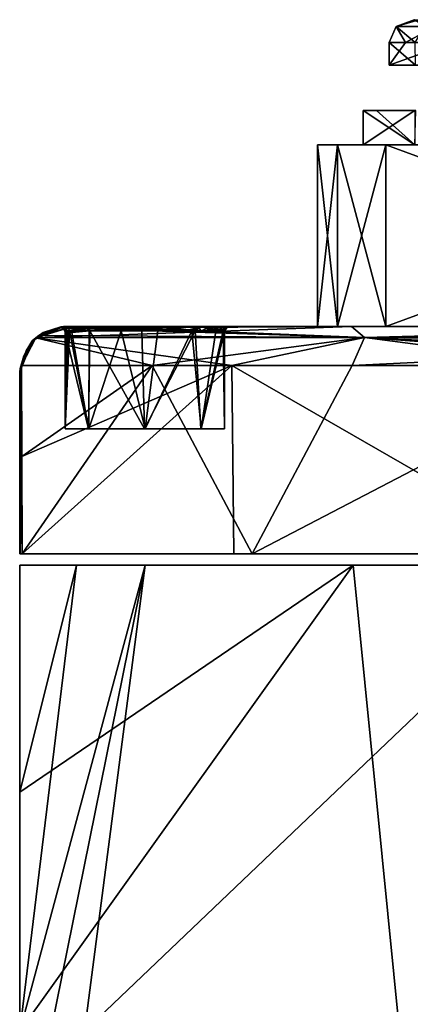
# Model space of a CAD drawing. Header units: inches. Extents: x -5.2 to 5.1, y -2.7 to 6.1.
# Tile 18 of 72: x -3.543 to -2.867, y 4.273 to 5.979. Entities that reach past the tile are written whole.
import ezdxf

# ---------------------------------------------------------------- set-up
doc = ezdxf.new("R2010")
doc.units = ezdxf.units.IN
doc.header["$LTSCALE"] = 52.148148
doc.header["$MEASUREMENT"] = 0
for name, color, linetype in [('1', 7, 'CONTINUOUS'), ('2', 7, 'CONTINUOUS'), ('25', 7, 'CONTINUOUS'), ('26', 7, 'CONTINUOUS'), ('517', 7, 'CONTINUOUS'), ('518', 7, 'CONTINUOUS'), ('519', 7, 'CONTINUOUS'), ('520', 7, 'CONTINUOUS'), ('523', 7, 'CONTINUOUS'), ('531', 7, 'CONTINUOUS'), ('533', 7, 'CONTINUOUS'), ('534', 7, 'CONTINUOUS'), ('535', 7, 'CONTINUOUS'), ('536', 7, 'CONTINUOUS'), ('537', 7, 'CONTINUOUS'), ('540', 7, 'CONTINUOUS'), ('541', 7, 'CONTINUOUS'), ('542', 7, 'CONTINUOUS'), ('543', 7, 'CONTINUOUS'), ('544', 7, 'CONTINUOUS'), ('558', 7, 'CONTINUOUS'), ('559', 7, 'CONTINUOUS'), ('588', 7, 'CONTINUOUS'), ('589', 7, 'CONTINUOUS'), ('590', 7, 'CONTINUOUS'), ('615', 7, 'CONTINUOUS'), ('631', 7, 'CONTINUOUS'), ('634', 7, 'CONTINUOUS'), ('791', 7, 'CONTINUOUS'), ('792', 7, 'CONTINUOUS'), ('837', 7, 'CONTINUOUS'), ('839', 7, 'CONTINUOUS'), ('840', 7, 'CONTINUOUS'), ('841', 7, 'CONTINUOUS'), ('842', 7, 'CONTINUOUS'), ('843', 7, 'CONTINUOUS')]:
    doc.layers.add(name, color=color, linetype=linetype)

msp = doc.modelspace()

# ---------------------------------------------------------------- linework, layer by layer
at = {"layer": '1', "linetype": 'Continuous'}
for points in [[(-3.5433, 5.0343, 1.1219), (-3.5433, 5.0343, -1.1219), (-3.5433, 1.2941, 1.6703), (-3.5433, 5.0343, 1.1219)], [(-3.5433, 1.2941, 1.6703), (-3.5433, 5.0343, -1.1219), (-3.5433, 4.6407, -1.2985), (-3.5433, 1.2941, 1.6703)], [(-3.5433, 4.6409, 1.2984), (-3.5433, 5.0343, 1.1219), (-3.5433, 1.2941, 1.6703), (-3.5433, 4.6409, 1.2984)], [(-3.5433, 4.2265, 1.464), (-3.5433, 4.6409, 1.2984), (-3.5433, 1.2941, 1.6703), (-3.5433, 4.2265, 1.464)], [(-3.5433, 4.2265, -1.464), (-3.5433, 1.2941, 1.6703), (-3.5433, 4.6407, -1.2985), (-3.5433, 4.2265, -1.464)]]:
    msp.add_3dface(points, dxfattribs=at)
at = {"layer": '2', "linetype": 'Continuous'}
for points in [[(-3.5433, 5.0343, -1.1219), (-3.5433, 5.0343, 1.1219), (3.5433, 5.0343, -1.1219), (-3.5433, 5.0343, -1.1219)], [(-3.5433, 5.0343, -1.1219), (3.5433, 5.0343, -1.1219), (2.9661, 5.0343, -2.2396), (-3.5433, 5.0343, -1.1219)], [(-3.5433, 5.0343, -1.1219), (2.9661, 5.0343, -2.2396), (-3.4452, 5.0343, -1.3943), (-3.5433, 5.0343, -1.1219)], [(3.5433, 5.0343, -1.1219), (-3.5433, 5.0343, 1.1219), (3.5433, 5.0343, 1.1219), (3.5433, 5.0343, -1.1219)], [(3.5433, 5.0343, 1.1219), (-3.5433, 5.0343, 1.1219), (-2.9661, 5.0343, 2.2396), (3.5433, 5.0343, 1.1219)], [(2.9661, 5.0343, -2.2396), (-3.3262, 5.0343, -1.6584), (-3.4452, 5.0343, -1.3943), (2.9661, 5.0343, -2.2396)], [(2.9661, 5.0343, -2.2396), (-2.585, 5.0343, -2.6704), (-3.3262, 5.0343, -1.6584), (2.9661, 5.0343, -2.2396)], [(3.5433, 5.0343, 1.1219), (-2.9661, 5.0343, 2.2396), (3.4452, 5.0343, 1.3943), (3.5433, 5.0343, 1.1219)], [(-2.9661, 5.0343, 2.2396), (-2.0532, 5.0343, 3.098), (2.585, 5.0343, 2.6704), (-2.9661, 5.0343, 2.2396)], [(-2.9661, 5.0343, 2.2396), (2.585, 5.0343, 2.6704), (3.3262, 5.0343, 1.6584), (-2.9661, 5.0343, 2.2396)], [(-2.9661, 5.0343, 2.2396), (3.3262, 5.0343, 1.6584), (3.4452, 5.0343, 1.3943), (-2.9661, 5.0343, 2.2396)]]:
    msp.add_3dface(points, dxfattribs=at)
at = {"layer": '25', "linetype": 'Continuous'}
for points in [[(-3.5433, 5.0343, 1.1219), (-3.5433, 4.6409, 1.2984), (-2.9661, 5.0343, 2.2396), (-3.5433, 5.0343, 1.1219)], [(-3.5433, 4.6409, 1.2984), (-3.5433, 4.2265, 1.464), (-2.9661, 5.0343, 2.2396), (-3.5433, 4.6409, 1.2984)], [(-3.5433, 4.2265, 1.464), (-2.8859, 4.2265, 2.5238), (-2.9661, 5.0343, 2.2396), (-3.5433, 4.2265, 1.464)], [(-2.9661, 5.0343, 2.2396), (-2.8859, 4.2265, 2.5238), (-2.0532, 5.0343, 3.098), (-2.9661, 5.0343, 2.2396)], [(-2.8859, 4.2265, 2.5238), (-1.9232, 4.2265, 3.3166), (-2.0532, 5.0343, 3.098), (-2.8859, 4.2265, 2.5238)]]:
    msp.add_3dface(points, dxfattribs=at)
at = {"layer": '26', "linetype": 'Continuous'}
for points in [[(-3.5433, 4.6407, -1.2985), (-3.5433, 5.0343, -1.1219), (-3.4452, 5.0343, -1.3943), (-3.5433, 4.6407, -1.2985)], [(-3.5433, 4.2265, -1.464), (-3.5433, 4.6407, -1.2985), (-3.4452, 5.0343, -1.3943), (-3.5433, 4.2265, -1.464)], [(-3.4893, 4.2265, -1.5883), (-3.5433, 4.2265, -1.464), (-3.3262, 5.0343, -1.6584), (-3.4893, 4.2265, -1.5883)], [(-3.3262, 5.0343, -1.6584), (-3.5433, 4.2265, -1.464), (-3.4452, 5.0343, -1.3943), (-3.3262, 5.0343, -1.6584)], [(-3.431, 4.2265, -1.7106), (-3.4893, 4.2265, -1.5883), (-3.3262, 5.0343, -1.6584), (-3.431, 4.2265, -1.7106)], [(-2.7004, 4.2265, -2.7214), (-3.431, 4.2265, -1.7106), (-2.585, 5.0343, -2.6704), (-2.7004, 4.2265, -2.7214)], [(-2.585, 5.0343, -2.6704), (-3.431, 4.2265, -1.7106), (-3.3262, 5.0343, -1.6584), (-2.585, 5.0343, -2.6704)]]:
    msp.add_3dface(points, dxfattribs=at)
at = {"layer": '517', "linetype": 'Continuous'}
for points in [[(-3.5403, 5.3801, 0.8608), (-3.5398, 5.2221, 0.9542), (-3.1763, 5.3801, 1.7849), (-3.5403, 5.3801, 0.8608)], [(-3.5398, 5.2221, 0.9542), (-3.5393, 5.0539, 1.0451), (-3.1763, 5.3801, 1.7849), (-3.5398, 5.2221, 0.9542)], [(-3.5393, 5.0539, 1.0451), (-3.1724, 5.0539, 1.8855), (-3.1763, 5.3801, 1.7849), (-3.5393, 5.0539, 1.0451)], [(-3.1724, 5.0539, 1.8855), (-2.6095, 5.0539, 2.6095), (-3.1763, 5.3801, 1.7849), (-3.1724, 5.0539, 1.8855)], [(-3.1763, 5.3801, 1.7849), (-2.6095, 5.0539, 2.6095), (-2.5763, 5.3801, 2.5763), (-3.1763, 5.3801, 1.7849)]]:
    msp.add_3dface(points, dxfattribs=at)
at = {"layer": '518', "linetype": 'Continuous'}
for points in [[(-3.5433, 5.2149, 0.9318), (-3.5423, 5.0539, 1.0314), (-3.5426, 5.3746, 0.8517), (-3.5433, 5.2149, 0.9318)], [(-3.5433, 5.3689, 0.8424), (-3.5433, 5.2149, 0.9318), (-3.5426, 5.3746, 0.8517), (-3.5433, 5.3689, 0.8424)], [(-3.5423, 5.0539, 1.0314), (-3.5403, 5.3801, 0.8608), (-3.5426, 5.3746, 0.8517), (-3.5423, 5.0539, 1.0314)], [(-3.5393, 5.0539, 1.0451), (-3.5403, 5.3801, 0.8608), (-3.5423, 5.0539, 1.0314), (-3.5393, 5.0539, 1.0451)], [(-3.5393, 5.0539, 1.0451), (-3.5398, 5.2221, 0.9542), (-3.5403, 5.3801, 0.8608), (-3.5393, 5.0539, 1.0451)], [(-3.5433, 5.0539, 1.0173), (-3.5423, 5.0539, 1.0314), (-3.5433, 5.2149, 0.9318), (-3.5433, 5.0539, 1.0173)]]:
    msp.add_3dface(points, dxfattribs=at)
at = {"layer": '519', "linetype": 'Continuous'}
for points in [[(-3.5103, 5.432, 0.8535), (-3.4677, 5.4476, 0.8424), (-3.5214, 5.4234, 0.8424), (-3.5103, 5.432, 0.8535)], [(-3.5323, 5.4055, 0.8588), (-3.5153, 5.4279, 0.8547), (-3.5214, 5.4234, 0.8424), (-3.5323, 5.4055, 0.8588)], [(-3.5153, 5.4279, 0.8547), (-3.5103, 5.432, 0.8535), (-3.5214, 5.4234, 0.8424), (-3.5153, 5.4279, 0.8547)], [(-3.5433, 5.3689, 0.8424), (-3.5323, 5.4055, 0.8588), (-3.5214, 5.4234, 0.8424), (-3.5433, 5.3689, 0.8424)], [(-3.5433, 5.3689, 0.8424), (-3.5403, 5.3801, 0.8608), (-3.5323, 5.4055, 0.8588), (-3.5433, 5.3689, 0.8424)], [(-3.5403, 5.3801, 0.8608), (-3.5433, 5.3689, 0.8424), (-3.5426, 5.3746, 0.8517), (-3.5403, 5.3801, 0.8608)]]:
    msp.add_3dface(points, dxfattribs=at)
at = {"layer": '520', "linetype": 'Continuous'}
for points in [[(-3.4677, 5.4476, 0.8424), (-3.5103, 5.432, 0.8535), (-3.4724, 5.4468, 0.8596), (-3.4677, 5.4476, 0.8424)], [(-3.4724, 5.4468, 0.8596), (-3.5103, 5.432, 0.8535), (-3.4742, 5.4456, 0.8784), (-3.4724, 5.4468, 0.8596)], [(-3.4742, 5.4456, 0.8784), (-3.5103, 5.432, 0.8535), (-3.4619, 5.4447, 0.9378), (-3.4742, 5.4456, 0.8784)], [(-3.5103, 5.432, 0.8535), (-2.9464, 5.4284, 2.0981), (-3.4619, 5.4447, 0.9378), (-3.5103, 5.432, 0.8535)], [(-3.4619, 5.4447, 0.9378), (-2.9464, 5.4284, 2.0981), (-3.4272, 5.4476, 0.9835), (-3.4619, 5.4447, 0.9378)], [(-3.4272, 5.4476, 0.9835), (-2.9464, 5.4284, 2.0981), (-2.9689, 5.4476, 1.9745), (-3.4272, 5.4476, 0.9835)], [(-2.9464, 5.4284, 2.0981), (-2.2322, 5.4476, 2.7803), (-2.9689, 5.4476, 1.9745), (-2.9464, 5.4284, 2.0981)], [(-2.2092, 5.4292, 2.8628), (-2.2322, 5.4476, 2.7803), (-2.9464, 5.4284, 2.0981), (-2.2092, 5.4292, 2.8628)], [(-3.5403, 5.3801, 0.8608), (-3.1763, 5.3801, 1.7849), (-3.5153, 5.4279, 0.8547), (-3.5403, 5.3801, 0.8608)], [(-3.5403, 5.3801, 0.8608), (-3.5153, 5.4279, 0.8547), (-3.5323, 5.4055, 0.8588), (-3.5403, 5.3801, 0.8608)], [(-3.5103, 5.432, 0.8535), (-3.5153, 5.4279, 0.8547), (-2.9464, 5.4284, 2.0981), (-3.5103, 5.432, 0.8535)], [(-3.5153, 5.4279, 0.8547), (-3.1763, 5.3801, 1.7849), (-2.9464, 5.4284, 2.0981), (-3.5153, 5.4279, 0.8547)], [(-3.1763, 5.3801, 1.7849), (-2.5763, 5.3801, 2.5763), (-2.9464, 5.4284, 2.0981), (-3.1763, 5.3801, 1.7849)], [(-2.1782, 5.4219, 2.896), (-2.2092, 5.4292, 2.8628), (-2.9464, 5.4284, 2.0981), (-2.1782, 5.4219, 2.896)], [(-2.5763, 5.3801, 2.5763), (-2.2868, 5.3801, 2.8364), (-2.9464, 5.4284, 2.0981), (-2.5763, 5.3801, 2.5763)], [(-2.2868, 5.3801, 2.8364), (-1.9713, 5.3801, 3.0641), (-2.9464, 5.4284, 2.0981), (-2.2868, 5.3801, 2.8364)], [(-2.9464, 5.4284, 2.0981), (-1.9713, 5.3801, 3.0641), (-1.9571, 5.4284, 3.0419), (-2.9464, 5.4284, 2.0981)], [(-1.9571, 5.4284, 3.0419), (-2.1782, 5.4219, 2.896), (-2.9464, 5.4284, 2.0981), (-1.9571, 5.4284, 3.0419)]]:
    msp.add_3dface(points, dxfattribs=at)
at = {"layer": '523', "linetype": 'Continuous'}
for points in [[(-3.4646, 5.4476, 0.8307), (-3.4248, 5.4476, 0.7703), (-3.3623, 5.4476, -0.7367), (-3.4646, 5.4476, 0.8307)], [(-3.4646, 5.4476, -0.8307), (-3.4646, 5.4476, 0.8307), (-3.4252, 5.4476, -0.7706), (-3.4646, 5.4476, -0.8307)], [(-3.4252, 5.4476, -0.7706), (-3.4646, 5.4476, 0.8307), (-3.3623, 5.4476, -0.7367), (-3.4252, 5.4476, -0.7706)], [(-3.4272, 5.4476, 0.9835), (-2.9689, 5.4476, 1.9745), (-3.3161, 5.4476, 1.0232), (-3.4272, 5.4476, 0.9835)], [(-3.4272, 5.4476, -0.9835), (-3.364, 5.4476, -1.0187), (-2.9689, 5.4476, -1.9745), (-3.4272, 5.4476, -0.9835)], [(-3.4248, 5.4476, 0.7703), (-3.3614, 5.4476, 0.7365), (-3.3623, 5.4476, -0.7367), (-3.4248, 5.4476, 0.7703)], [(-3.364, 5.4476, -1.0187), (-3.2921, 5.4476, -1.0194), (-2.9689, 5.4476, -1.9745), (-3.364, 5.4476, -1.0187)], [(-3.3623, 5.4476, -0.7367), (-3.3614, 5.4476, 0.7365), (-3.2911, 5.4476, -0.7368), (-3.3623, 5.4476, -0.7367)], [(-3.3614, 5.4476, 0.7365), (-3.2895, 5.4476, 0.7372), (-1.9606, 5.4476, -2.7026), (-3.3614, 5.4476, 0.7365)], [(-3.2911, 5.4476, -0.7368), (-3.3614, 5.4476, 0.7365), (-3.2284, 5.4476, -0.7705), (-3.2911, 5.4476, -0.7368)], [(-3.2284, 5.4476, -0.7705), (-3.3614, 5.4476, 0.7365), (-3.1892, 5.4476, -0.8303), (-3.2284, 5.4476, -0.7705)], [(-3.1892, 5.4476, -0.8303), (-3.3614, 5.4476, 0.7365), (-1.9606, 5.4476, -2.7026), (-3.1892, 5.4476, -0.8303)], [(-3.3161, 5.4476, 1.0232), (-2.9689, 5.4476, 1.9745), (-3.2125, 5.4476, 0.9683), (-3.3161, 5.4476, 1.0232)], [(-3.2921, 5.4476, -1.0194), (-3.2287, 5.4476, -0.9856), (-1.9606, 5.4476, -2.7026), (-3.2921, 5.4476, -1.0194)], [(-2.9689, 5.4476, -1.9745), (-3.2921, 5.4476, -1.0194), (-2.0098, 5.4476, -2.6518), (-2.9689, 5.4476, -1.9745)], [(-2.0098, 5.4476, -2.6518), (-3.2921, 5.4476, -1.0194), (-1.9606, 5.4476, -2.7026), (-2.0098, 5.4476, -2.6518)], [(-3.2895, 5.4476, 0.7372), (-3.2264, 5.4476, 0.7724), (-1.9606, 5.4476, -2.7026), (-3.2895, 5.4476, 0.7372)], [(-3.2287, 5.4476, -0.9856), (-3.189, 5.4476, -0.9252), (-1.9606, 5.4476, -2.7026), (-3.2287, 5.4476, -0.9856)], [(-3.2264, 5.4476, 0.7724), (-3.1981, 5.4476, 0.8097), (-1.9606, 5.4476, -2.7026), (-3.2264, 5.4476, 0.7724)], [(-3.2125, 5.4476, 0.9683), (-2.9689, 5.4476, 1.9745), (-1.9606, 5.4476, -2.7026), (-3.2125, 5.4476, 0.9683)], [(-3.1831, 5.4476, 0.8541), (-3.2125, 5.4476, 0.9683), (-1.9606, 5.4476, -2.7026), (-3.1831, 5.4476, 0.8541)], [(-3.1981, 5.4476, 0.8097), (-3.1831, 5.4476, 0.8541), (-1.9606, 5.4476, -2.7026), (-3.1981, 5.4476, 0.8097)], [(-3.1831, 5.4476, -0.9018), (-3.1892, 5.4476, -0.8303), (-1.9606, 5.4476, -2.7026), (-3.1831, 5.4476, -0.9018)], [(-3.189, 5.4476, -0.9252), (-3.1855, 5.4476, -0.9136), (-1.9606, 5.4476, -2.7026), (-3.189, 5.4476, -0.9252)], [(-3.1855, 5.4476, -0.9136), (-3.1831, 5.4476, -0.9018), (-1.9606, 5.4476, -2.7026), (-3.1855, 5.4476, -0.9136)], [(-2.9689, 5.4476, 1.9745), (-2.2322, 5.4476, 2.7803), (-2.2031, 5.4476, 2.6881), (-2.9689, 5.4476, 1.9745)], [(-2.1225, 5.4476, 2.6344), (-2.9689, 5.4476, 1.9745), (-2.2031, 5.4476, 2.6881), (-2.1225, 5.4476, 2.6344)], [(-2.9689, 5.4476, 1.9745), (-2.1225, 5.4476, 2.6344), (-1.941, 5.4476, -2.7709), (-2.9689, 5.4476, 1.9745)], [(-1.9606, 5.4476, -2.7026), (-2.9689, 5.4476, 1.9745), (-1.941, 5.4476, -2.7709), (-1.9606, 5.4476, -2.7026)], [(-2.2322, 5.4476, -2.7803), (-2.9689, 5.4476, -1.9745), (-2.232, 5.4476, -2.766), (-2.2322, 5.4476, -2.7803)], [(-2.232, 5.4476, -2.766), (-2.9689, 5.4476, -1.9745), (-2.2303, 5.4476, -2.7517), (-2.232, 5.4476, -2.766)], [(-2.2303, 5.4476, -2.7517), (-2.9689, 5.4476, -1.9745), (-2.2019, 5.4476, -2.6866), (-2.2303, 5.4476, -2.7517)], [(-2.2019, 5.4476, -2.6866), (-2.9689, 5.4476, -1.9745), (-2.1464, 5.4476, -2.6428), (-2.2019, 5.4476, -2.6866)], [(-2.1464, 5.4476, -2.6428), (-2.9689, 5.4476, -1.9745), (-2.077, 5.4476, -2.6303), (-2.1464, 5.4476, -2.6428)], [(-2.077, 5.4476, -2.6303), (-2.9689, 5.4476, -1.9745), (-2.0098, 5.4476, -2.6518), (-2.077, 5.4476, -2.6303)]]:
    msp.add_3dface(points, dxfattribs=at)
at = {"layer": '531', "linetype": 'Continuous'}
for points in [[(-3.5403, 5.3801, -0.8608), (-3.3138, 5.3801, -1.5144), (-3.5398, 5.2223, -0.9541), (-3.5403, 5.3801, -0.8608)], [(-3.5398, 5.2223, -0.9541), (-3.3138, 5.3801, -1.5144), (-3.5393, 5.0539, -1.0451), (-3.5398, 5.2223, -0.9541)], [(-3.5393, 5.0539, -1.0451), (-3.3138, 5.3801, -1.5144), (-3.1411, 5.0539, -1.9371), (-3.5393, 5.0539, -1.0451)], [(-3.3138, 5.3801, -1.5144), (-2.9678, 5.3801, -2.1134), (-3.1411, 5.0539, -1.9371), (-3.3138, 5.3801, -1.5144)], [(-2.9678, 5.3801, -2.1134), (-2.5149, 5.3801, -2.6363), (-3.1411, 5.0539, -1.9371), (-2.9678, 5.3801, -2.1134)], [(-3.1411, 5.0539, -1.9371), (-2.5149, 5.3801, -2.6363), (-2.5228, 5.0539, -2.6934), (-3.1411, 5.0539, -1.9371)]]:
    msp.add_3dface(points, dxfattribs=at)
at = {"layer": '533', "linetype": 'Continuous'}
for points in [[(-3.5152, 5.4279, -0.8547), (-2.9689, 5.4476, -1.9745), (-2.9464, 5.4284, -2.0981), (-3.5152, 5.4279, -0.8547)], [(-2.9689, 5.4476, -1.9745), (-3.5152, 5.4279, -0.8547), (-3.4614, 5.4448, -0.9386), (-2.9689, 5.4476, -1.9745)], [(-3.4724, 5.4468, -0.8595), (-3.4742, 5.4456, -0.8784), (-3.5152, 5.4279, -0.8547), (-3.4724, 5.4468, -0.8595)], [(-3.5027, 5.4371, -0.8517), (-3.4724, 5.4468, -0.8595), (-3.5152, 5.4279, -0.8547), (-3.5027, 5.4371, -0.8517)], [(-3.5152, 5.4279, -0.8547), (-3.4742, 5.4456, -0.8784), (-3.4614, 5.4448, -0.9386), (-3.5152, 5.4279, -0.8547)], [(-3.4677, 5.4476, -0.8424), (-3.4724, 5.4468, -0.8595), (-3.5027, 5.4371, -0.8517), (-3.4677, 5.4476, -0.8424)], [(-3.4272, 5.4476, -0.9835), (-2.9689, 5.4476, -1.9745), (-3.4614, 5.4448, -0.9386), (-3.4272, 5.4476, -0.9835)], [(-2.9689, 5.4476, -1.9745), (-2.2322, 5.4476, -2.7803), (-2.9464, 5.4284, -2.0981), (-2.9689, 5.4476, -1.9745)], [(-2.9464, 5.4284, -2.0981), (-2.2322, 5.4476, -2.7803), (-2.2079, 5.4285, -2.8649), (-2.9464, 5.4284, -2.0981)], [(-3.3138, 5.3801, -1.5144), (-3.5403, 5.3801, -0.8608), (-3.5152, 5.4279, -0.8547), (-3.3138, 5.3801, -1.5144)], [(-3.5152, 5.4279, -0.8547), (-3.5403, 5.3801, -0.8608), (-3.525, 5.4172, -0.857), (-3.5152, 5.4279, -0.8547)], [(-3.3138, 5.3801, -1.5144), (-3.5152, 5.4279, -0.8547), (-2.9464, 5.4284, -2.0981), (-3.3138, 5.3801, -1.5144)], [(-2.9678, 5.3801, -2.1134), (-3.3138, 5.3801, -1.5144), (-2.9464, 5.4284, -2.0981), (-2.9678, 5.3801, -2.1134)], [(-2.5149, 5.3801, -2.6363), (-2.9678, 5.3801, -2.1134), (-1.9567, 5.429, -3.0413), (-2.5149, 5.3801, -2.6363)], [(-1.9567, 5.429, -3.0413), (-2.9678, 5.3801, -2.1134), (-2.9464, 5.4284, -2.0981), (-1.9567, 5.429, -3.0413)], [(-1.9567, 5.429, -3.0413), (-2.9464, 5.4284, -2.0981), (-2.1752, 5.422, -2.8981), (-1.9567, 5.429, -3.0413)], [(-2.1752, 5.422, -2.8981), (-2.9464, 5.4284, -2.0981), (-2.2079, 5.4285, -2.8649), (-2.1752, 5.422, -2.8981)], [(-3.525, 5.4172, -0.857), (-3.5403, 5.3801, -0.8608), (-3.5361, 5.3969, -0.8597), (-3.525, 5.4172, -0.857)]]:
    msp.add_3dface(points, dxfattribs=at)
at = {"layer": '534', "linetype": 'Continuous'}
for points in [[(-3.4677, 5.4476, -0.8424), (-3.5027, 5.4371, -0.8517), (-3.5214, 5.4234, -0.8424), (-3.4677, 5.4476, -0.8424)], [(-3.5152, 5.4279, -0.8547), (-3.525, 5.4172, -0.857), (-3.5214, 5.4234, -0.8424), (-3.5152, 5.4279, -0.8547)], [(-3.5027, 5.4371, -0.8517), (-3.5152, 5.4279, -0.8547), (-3.5214, 5.4234, -0.8424), (-3.5027, 5.4371, -0.8517)], [(-3.5426, 5.3746, -0.8517), (-3.5433, 5.3689, -0.8424), (-3.5214, 5.4234, -0.8424), (-3.5426, 5.3746, -0.8517)], [(-3.5361, 5.3969, -0.8597), (-3.5426, 5.3746, -0.8517), (-3.5214, 5.4234, -0.8424), (-3.5361, 5.3969, -0.8597)], [(-3.525, 5.4172, -0.857), (-3.5361, 5.3969, -0.8597), (-3.5214, 5.4234, -0.8424), (-3.525, 5.4172, -0.857)], [(-3.5361, 5.3969, -0.8597), (-3.5403, 5.3801, -0.8608), (-3.5426, 5.3746, -0.8517), (-3.5361, 5.3969, -0.8597)]]:
    msp.add_3dface(points, dxfattribs=at)
at = {"layer": '535', "linetype": 'Continuous'}
for points in [[(-3.5214, 5.4234, 0.8424), (-3.4677, 5.4476, 0.8424), (-3.4677, 5.4476, -0.8424), (-3.5214, 5.4234, 0.8424)], [(-3.5214, 5.4234, 0.8424), (-3.4677, 5.4476, -0.8424), (-3.5214, 5.4234, -0.8424), (-3.5214, 5.4234, 0.8424)], [(-3.4677, 5.4476, -0.8424), (-3.4677, 5.4476, 0.8424), (-3.4667, 5.4476, -0.8366), (-3.4677, 5.4476, -0.8424)], [(-3.4677, 5.4476, 0.8424), (-3.4667, 5.4476, 0.8366), (-3.4667, 5.4476, -0.8366), (-3.4677, 5.4476, 0.8424)], [(-3.4646, 5.4476, 0.8307), (-3.4646, 5.4476, -0.8307), (-3.4667, 5.4476, -0.8366), (-3.4646, 5.4476, 0.8307)], [(-3.4667, 5.4476, 0.8366), (-3.4646, 5.4476, 0.8307), (-3.4667, 5.4476, -0.8366), (-3.4667, 5.4476, 0.8366)], [(-3.5433, 5.3689, 0.8424), (-3.5214, 5.4234, 0.8424), (-3.5433, 5.3689, -0.8424), (-3.5433, 5.3689, 0.8424)], [(-3.5433, 5.3689, -0.8424), (-3.5214, 5.4234, 0.8424), (-3.5214, 5.4234, -0.8424), (-3.5433, 5.3689, -0.8424)]]:
    msp.add_3dface(points, dxfattribs=at)
at = {"layer": '536', "linetype": 'Continuous'}
for points in [[(-3.5433, 5.0539, 1.0173), (-3.5433, 5.2149, 0.9318), (-3.5433, 5.3689, 0.8424), (-3.5433, 5.0539, 1.0173)], [(-3.5433, 5.0539, 1.0173), (-3.5433, 5.3689, 0.8424), (-3.5433, 5.3689, -0.8424), (-3.5433, 5.0539, 1.0173)], [(-3.5433, 5.0539, 1.0173), (-3.5433, 5.3689, -0.8424), (-3.5433, 5.2149, -0.9318), (-3.5433, 5.0539, 1.0173)], [(-3.5433, 5.0539, -1.0173), (-3.5433, 5.0539, 1.0173), (-3.5433, 5.2149, -0.9318), (-3.5433, 5.0539, -1.0173)]]:
    msp.add_3dface(points, dxfattribs=at)
at = {"layer": '537', "linetype": 'Continuous'}
for points in [[(-3.5433, 5.3689, -0.8424), (-3.5426, 5.3746, -0.8517), (-3.5433, 5.2149, -0.9318), (-3.5433, 5.3689, -0.8424)], [(-3.5426, 5.3746, -0.8517), (-3.5433, 5.0539, -1.0173), (-3.5433, 5.2149, -0.9318), (-3.5426, 5.3746, -0.8517)], [(-3.5433, 5.0539, -1.0173), (-3.5426, 5.3746, -0.8517), (-3.5423, 5.0539, -1.0314), (-3.5433, 5.0539, -1.0173)], [(-3.5426, 5.3746, -0.8517), (-3.5403, 5.3801, -0.8608), (-3.5423, 5.0539, -1.0314), (-3.5426, 5.3746, -0.8517)], [(-3.5403, 5.3801, -0.8608), (-3.5398, 5.2223, -0.9541), (-3.5423, 5.0539, -1.0314), (-3.5403, 5.3801, -0.8608)], [(-3.5398, 5.2223, -0.9541), (-3.5393, 5.0539, -1.0451), (-3.5423, 5.0539, -1.0314), (-3.5398, 5.2223, -0.9541)]]:
    msp.add_3dface(points, dxfattribs=at)
at = {"layer": '540', "linetype": 'Continuous'}
for points in [[(-3.4742, 5.4456, -0.8784), (-3.4272, 5.4476, -0.9835), (-3.4614, 5.4448, -0.9386), (-3.4742, 5.4456, -0.8784)], [(-3.4272, 5.4476, -0.9835), (-3.4742, 5.4456, -0.8784), (-3.4675, 5.444, -0.8783), (-3.4272, 5.4476, -0.9835)], [(-3.4233, 5.4452, -0.9794), (-3.4272, 5.4476, -0.9835), (-3.4675, 5.444, -0.8783), (-3.4233, 5.4452, -0.9794)], [(-3.4646, 5.4379, -0.878), (-3.4233, 5.4452, -0.9794), (-3.4675, 5.444, -0.8783), (-3.4646, 5.4379, -0.878)], [(-3.4531, 5.4372, -0.9331), (-3.4233, 5.4452, -0.9794), (-3.4646, 5.4379, -0.878), (-3.4531, 5.4372, -0.9331)], [(-3.4218, 5.4398, -0.9778), (-3.4233, 5.4452, -0.9794), (-3.4531, 5.4372, -0.9331), (-3.4218, 5.4398, -0.9778)]]:
    msp.add_3dface(points, dxfattribs=at)
at = {"layer": '541', "linetype": 'Continuous'}
for points in [[(-3.4646, 5.4476, -0.8307), (-3.4252, 5.4476, -0.7706), (-3.4593, 5.4453, -0.8325), (-3.4646, 5.4476, -0.8307)], [(-3.4593, 5.4453, -0.8325), (-3.4252, 5.4476, -0.7706), (-3.4571, 5.4398, -0.8333), (-3.4593, 5.4453, -0.8325)], [(-3.4571, 5.4398, -0.8333), (-3.4252, 5.4476, -0.7706), (-3.4229, 5.4398, -0.7792), (-3.4571, 5.4398, -0.8333)], [(-3.364, 5.4476, -1.0187), (-3.4272, 5.4476, -0.9835), (-3.332, 5.4398, -1.0156), (-3.364, 5.4476, -1.0187)], [(-3.4272, 5.4476, -0.9835), (-3.4233, 5.4452, -0.9794), (-3.332, 5.4398, -1.0156), (-3.4272, 5.4476, -0.9835)], [(-3.4252, 5.4476, -0.7706), (-3.3623, 5.4476, -0.7367), (-3.3679, 5.4398, -0.7465), (-3.4252, 5.4476, -0.7706)], [(-3.4229, 5.4398, -0.7792), (-3.4252, 5.4476, -0.7706), (-3.3679, 5.4398, -0.7465), (-3.4229, 5.4398, -0.7792)], [(-3.4233, 5.4452, -0.9794), (-3.4218, 5.4398, -0.9778), (-3.332, 5.4398, -1.0156), (-3.4233, 5.4452, -0.9794)], [(-3.3679, 5.4398, -0.7465), (-3.3623, 5.4476, -0.7367), (-3.3041, 5.4398, -0.742), (-3.3679, 5.4398, -0.7465)], [(-3.2921, 5.4476, -1.0194), (-3.364, 5.4476, -1.0187), (-3.332, 5.4398, -1.0156), (-3.2921, 5.4476, -1.0194)], [(-3.3623, 5.4476, -0.7367), (-3.2911, 5.4476, -0.7368), (-3.3041, 5.4398, -0.742), (-3.3623, 5.4476, -0.7367)], [(-3.2397, 5.4398, -0.9848), (-3.2921, 5.4476, -1.0194), (-3.332, 5.4398, -1.0156), (-3.2397, 5.4398, -0.9848)], [(-3.3041, 5.4398, -0.742), (-3.2911, 5.4476, -0.7368), (-3.2452, 5.4398, -0.7669), (-3.3041, 5.4398, -0.742)], [(-3.2287, 5.4476, -0.9856), (-3.2921, 5.4476, -1.0194), (-3.2397, 5.4398, -0.9848), (-3.2287, 5.4476, -0.9856)], [(-3.2911, 5.4476, -0.7368), (-3.2284, 5.4476, -0.7705), (-3.2452, 5.4398, -0.7669), (-3.2911, 5.4476, -0.7368)], [(-3.2452, 5.4398, -0.7669), (-3.2284, 5.4476, -0.7705), (-3.2038, 5.4398, -0.8157), (-3.2452, 5.4398, -0.7669)], [(-3.1908, 5.4398, -0.9005), (-3.2287, 5.4476, -0.9856), (-3.2397, 5.4398, -0.9848), (-3.1908, 5.4398, -0.9005)], [(-3.189, 5.4476, -0.9252), (-3.2287, 5.4476, -0.9856), (-3.1908, 5.4398, -0.9005), (-3.189, 5.4476, -0.9252)], [(-3.2284, 5.4476, -0.7705), (-3.1892, 5.4476, -0.8303), (-3.2038, 5.4398, -0.8157), (-3.2284, 5.4476, -0.7705)], [(-3.2038, 5.4398, -0.8157), (-3.1892, 5.4476, -0.8303), (-3.189, 5.4398, -0.878), (-3.2038, 5.4398, -0.8157)], [(-3.1831, 5.4476, -0.9018), (-3.1855, 5.4476, -0.9136), (-3.1908, 5.4398, -0.9005), (-3.1831, 5.4476, -0.9018)], [(-3.1894, 5.4398, -0.8893), (-3.1831, 5.4476, -0.9018), (-3.1908, 5.4398, -0.9005), (-3.1894, 5.4398, -0.8893)], [(-3.1855, 5.4476, -0.9136), (-3.189, 5.4476, -0.9252), (-3.1908, 5.4398, -0.9005), (-3.1855, 5.4476, -0.9136)], [(-3.189, 5.4398, -0.878), (-3.1831, 5.4476, -0.9018), (-3.1894, 5.4398, -0.8893), (-3.189, 5.4398, -0.878)], [(-3.1892, 5.4476, -0.8303), (-3.1831, 5.4476, -0.9018), (-3.189, 5.4398, -0.878), (-3.1892, 5.4476, -0.8303)]]:
    msp.add_3dface(points, dxfattribs=at)
at = {"layer": '542', "linetype": 'Continuous'}
for points in [[(-3.4646, 5.2705, -0.878), (-3.4571, 5.4398, -0.8333), (-3.4236, 5.2705, -0.78), (-3.4646, 5.2705, -0.878)], [(-3.4571, 5.4398, -0.8333), (-3.4646, 5.2705, -0.878), (-3.459, 5.4397, -0.8391), (-3.4571, 5.4398, -0.8333)], [(-3.459, 5.4397, -0.8391), (-3.4646, 5.2705, -0.878), (-3.4606, 5.4397, -0.8451), (-3.459, 5.4397, -0.8391)], [(-3.4606, 5.4397, -0.8451), (-3.4646, 5.2705, -0.878), (-3.4636, 5.4389, -0.8614), (-3.4606, 5.4397, -0.8451)], [(-3.4646, 5.2705, -0.878), (-3.4646, 5.4379, -0.878), (-3.4636, 5.4389, -0.8614), (-3.4646, 5.2705, -0.878)], [(-3.4571, 5.4398, -0.8333), (-3.4229, 5.4398, -0.7792), (-3.4236, 5.2705, -0.78), (-3.4571, 5.4398, -0.8333)], [(-3.4229, 5.4398, -0.7792), (-3.3679, 5.4398, -0.7465), (-3.4236, 5.2705, -0.78), (-3.4229, 5.4398, -0.7792)], [(-3.4236, 5.2705, -0.78), (-3.3679, 5.4398, -0.7465), (-3.3262, 5.2705, -0.7402), (-3.4236, 5.2705, -0.78)], [(-3.3679, 5.4398, -0.7465), (-3.3041, 5.4398, -0.742), (-3.3262, 5.2705, -0.7402), (-3.3679, 5.4398, -0.7465)], [(-3.3041, 5.4398, -0.742), (-3.2452, 5.4398, -0.7669), (-3.3262, 5.2705, -0.7402), (-3.3041, 5.4398, -0.742)], [(-3.3262, 5.2705, -0.7402), (-3.2452, 5.4398, -0.7669), (-3.2293, 5.2705, -0.7806), (-3.3262, 5.2705, -0.7402)], [(-3.2452, 5.4398, -0.7669), (-3.2038, 5.4398, -0.8157), (-3.2293, 5.2705, -0.7806), (-3.2452, 5.4398, -0.7669)], [(-3.2038, 5.4398, -0.8157), (-3.189, 5.4398, -0.878), (-3.2293, 5.2705, -0.7806), (-3.2038, 5.4398, -0.8157)], [(-3.2293, 5.2705, -0.7806), (-3.189, 5.4398, -0.878), (-3.189, 5.2705, -0.878), (-3.2293, 5.2705, -0.7806)]]:
    msp.add_3dface(points, dxfattribs=at)
at = {"layer": '543', "linetype": 'Continuous'}
for points in [[(-3.4531, 5.4372, -0.9331), (-3.4646, 5.4379, -0.878), (-3.4242, 5.2705, -0.9753), (-3.4531, 5.4372, -0.9331)], [(-3.4646, 5.4379, -0.878), (-3.4646, 5.2705, -0.878), (-3.4242, 5.2705, -0.9753), (-3.4646, 5.4379, -0.878)], [(-3.4218, 5.4398, -0.9778), (-3.4531, 5.4372, -0.9331), (-3.4242, 5.2705, -0.9753), (-3.4218, 5.4398, -0.9778)], [(-3.3273, 5.2705, -1.0157), (-3.4218, 5.4398, -0.9778), (-3.4242, 5.2705, -0.9753), (-3.3273, 5.2705, -1.0157)], [(-3.332, 5.4398, -1.0156), (-3.4218, 5.4398, -0.9778), (-3.3273, 5.2705, -1.0157), (-3.332, 5.4398, -1.0156)], [(-3.2397, 5.4398, -0.9848), (-3.332, 5.4398, -1.0156), (-3.3273, 5.2705, -1.0157), (-3.2397, 5.4398, -0.9848)], [(-3.2299, 5.2705, -0.9759), (-3.2397, 5.4398, -0.9848), (-3.3273, 5.2705, -1.0157), (-3.2299, 5.2705, -0.9759)], [(-3.1908, 5.4398, -0.9005), (-3.2397, 5.4398, -0.9848), (-3.2299, 5.2705, -0.9759), (-3.1908, 5.4398, -0.9005)], [(-3.189, 5.2705, -0.878), (-3.1908, 5.4398, -0.9005), (-3.2299, 5.2705, -0.9759), (-3.189, 5.2705, -0.878)], [(-3.1894, 5.4398, -0.8893), (-3.1908, 5.4398, -0.9005), (-3.189, 5.2705, -0.878), (-3.1894, 5.4398, -0.8893)], [(-3.189, 5.4398, -0.878), (-3.1894, 5.4398, -0.8893), (-3.189, 5.2705, -0.878), (-3.189, 5.4398, -0.878)]]:
    msp.add_3dface(points, dxfattribs=at)
at = {"layer": '544', "linetype": 'Continuous'}
for points in [[(-3.4646, 5.2705, -0.878), (-3.4236, 5.2705, -0.78), (-3.189, 5.2705, -0.878), (-3.4646, 5.2705, -0.878)], [(-3.4646, 5.2705, -0.878), (-3.189, 5.2705, -0.878), (-3.2299, 5.2705, -0.9759), (-3.4646, 5.2705, -0.878)], [(-3.4646, 5.2705, -0.878), (-3.2299, 5.2705, -0.9759), (-3.4242, 5.2705, -0.9753), (-3.4646, 5.2705, -0.878)], [(-3.2299, 5.2705, -0.9759), (-3.3273, 5.2705, -1.0157), (-3.4242, 5.2705, -0.9753), (-3.2299, 5.2705, -0.9759)], [(-3.4236, 5.2705, -0.78), (-3.3262, 5.2705, -0.7402), (-3.2293, 5.2705, -0.7806), (-3.4236, 5.2705, -0.78)], [(-3.4236, 5.2705, -0.78), (-3.2293, 5.2705, -0.7806), (-3.189, 5.2705, -0.878), (-3.4236, 5.2705, -0.78)]]:
    msp.add_3dface(points, dxfattribs=at)
at = {"layer": '558', "linetype": 'Continuous'}
for points in [[(-3.4248, 5.4476, 0.7703), (-3.4646, 5.4476, 0.8307), (-3.4256, 5.4398, 0.7819), (-3.4248, 5.4476, 0.7703)], [(-3.4256, 5.4398, 0.7819), (-3.4646, 5.4476, 0.8307), (-3.4593, 5.4453, 0.8325), (-3.4256, 5.4398, 0.7819)], [(-3.4571, 5.4398, 0.8333), (-3.4256, 5.4398, 0.7819), (-3.4593, 5.4453, 0.8325), (-3.4571, 5.4398, 0.8333)], [(-3.4272, 5.4476, 0.9835), (-3.3161, 5.4476, 1.0232), (-3.4234, 5.4454, 0.9795), (-3.4272, 5.4476, 0.9835)], [(-3.3751, 5.4398, 0.7489), (-3.4248, 5.4476, 0.7703), (-3.4256, 5.4398, 0.7819), (-3.3751, 5.4398, 0.7489)], [(-3.3614, 5.4476, 0.7365), (-3.4248, 5.4476, 0.7703), (-3.3751, 5.4398, 0.7489), (-3.3614, 5.4476, 0.7365)], [(-3.4234, 5.4454, 0.9795), (-3.3161, 5.4476, 1.0232), (-3.4218, 5.4398, 0.9778), (-3.4234, 5.4454, 0.9795)], [(-3.4218, 5.4398, 0.9778), (-3.3161, 5.4476, 1.0232), (-3.3245, 5.4398, 1.0157), (-3.4218, 5.4398, 0.9778)], [(-3.3154, 5.4398, 0.7406), (-3.3614, 5.4476, 0.7365), (-3.3751, 5.4398, 0.7489), (-3.3154, 5.4398, 0.7406)], [(-3.2895, 5.4476, 0.7372), (-3.3614, 5.4476, 0.7365), (-3.3154, 5.4398, 0.7406), (-3.2895, 5.4476, 0.7372)], [(-3.3245, 5.4398, 1.0157), (-3.3161, 5.4476, 1.0232), (-3.2285, 5.4398, 0.9746), (-3.3245, 5.4398, 1.0157)], [(-3.3161, 5.4476, 1.0232), (-3.2125, 5.4476, 0.9683), (-3.2285, 5.4398, 0.9746), (-3.3161, 5.4476, 1.0232)], [(-3.2578, 5.4398, 0.7586), (-3.2895, 5.4476, 0.7372), (-3.3154, 5.4398, 0.7406), (-3.2578, 5.4398, 0.7586)], [(-3.2264, 5.4476, 0.7724), (-3.2895, 5.4476, 0.7372), (-3.2578, 5.4398, 0.7586), (-3.2264, 5.4476, 0.7724)], [(-3.2135, 5.4398, 0.7995), (-3.2264, 5.4476, 0.7724), (-3.2578, 5.4398, 0.7586), (-3.2135, 5.4398, 0.7995)], [(-3.2285, 5.4398, 0.9746), (-3.2125, 5.4476, 0.9683), (-3.189, 5.4398, 0.878), (-3.2285, 5.4398, 0.9746)], [(-3.1981, 5.4476, 0.8097), (-3.2264, 5.4476, 0.7724), (-3.2135, 5.4398, 0.7995), (-3.1981, 5.4476, 0.8097)], [(-3.1908, 5.4398, 0.8554), (-3.1981, 5.4476, 0.8097), (-3.2135, 5.4398, 0.7995), (-3.1908, 5.4398, 0.8554)], [(-3.2125, 5.4476, 0.9683), (-3.1831, 5.4476, 0.8541), (-3.189, 5.4398, 0.878), (-3.2125, 5.4476, 0.9683)], [(-3.1831, 5.4476, 0.8541), (-3.1981, 5.4476, 0.8097), (-3.1908, 5.4398, 0.8554), (-3.1831, 5.4476, 0.8541)], [(-3.1894, 5.4398, 0.8666), (-3.1831, 5.4476, 0.8541), (-3.1908, 5.4398, 0.8554), (-3.1894, 5.4398, 0.8666)], [(-3.189, 5.4398, 0.878), (-3.1831, 5.4476, 0.8541), (-3.1894, 5.4398, 0.8666), (-3.189, 5.4398, 0.878)]]:
    msp.add_3dface(points, dxfattribs=at)
at = {"layer": '559', "linetype": 'Continuous'}
for points in [[(-3.4742, 5.4456, 0.8784), (-3.4619, 5.4447, 0.9378), (-3.4272, 5.4476, 0.9835), (-3.4742, 5.4456, 0.8784)], [(-3.4742, 5.4456, 0.8784), (-3.4272, 5.4476, 0.9835), (-3.4673, 5.4438, 0.8783), (-3.4742, 5.4456, 0.8784)], [(-3.4272, 5.4476, 0.9835), (-3.4234, 5.4454, 0.9795), (-3.4673, 5.4438, 0.8783), (-3.4272, 5.4476, 0.9835)], [(-3.4673, 5.4438, 0.8783), (-3.4234, 5.4454, 0.9795), (-3.4529, 5.4371, 0.9334), (-3.4673, 5.4438, 0.8783)], [(-3.4646, 5.4379, 0.878), (-3.4673, 5.4438, 0.8783), (-3.4529, 5.4371, 0.9334), (-3.4646, 5.4379, 0.878)], [(-3.4234, 5.4454, 0.9795), (-3.4218, 5.4398, 0.9778), (-3.4529, 5.4371, 0.9334), (-3.4234, 5.4454, 0.9795)]]:
    msp.add_3dface(points, dxfattribs=at)
at = {"layer": '588', "linetype": 'Continuous'}
for points in [[(-2.859, 5.8217, -0.2757), (-2.9488, 5.8217), (-2.9256, 5.8217, 0.1456), (-2.859, 5.8217, -0.2757)], [(-2.8578, 5.8217, 0.2774), (-2.859, 5.8217, -0.2757), (-2.9256, 5.8217, 0.1456), (-2.8578, 5.8217, 0.2774)]]:
    msp.add_3dface(points, dxfattribs=at)
at = {"layer": '589', "linetype": 'Continuous'}
for points in [[(-2.9488, 5.8217), (-2.859, 5.8217, -0.2757), (-2.9488, 5.7626), (-2.9488, 5.8217)], [(-2.9488, 5.7626), (-2.859, 5.8217, -0.2757), (-2.8593, 5.7626, -0.2754), (-2.9488, 5.7626)]]:
    msp.add_3dface(points, dxfattribs=at)
at = {"layer": '590', "linetype": 'Continuous'}
for points in [[(-2.9256, 5.8217, 0.1456), (-2.9488, 5.8217), (-2.8593, 5.7626, 0.2754), (-2.9256, 5.8217, 0.1456)], [(-2.9488, 5.8217), (-2.9488, 5.7626), (-2.8593, 5.7626, 0.2754), (-2.9488, 5.8217)], [(-2.8578, 5.8217, 0.2774), (-2.9256, 5.8217, 0.1456), (-2.8593, 5.7626, 0.2754), (-2.8578, 5.8217, 0.2774)]]:
    msp.add_3dface(points, dxfattribs=at)
at = {"layer": '615', "linetype": 'Continuous'}
for points in [[(-2.8602, 5.9791, 0.0549), (-2.8524, 5.9791, -0.0941), (-2.8916, 5.9676, -0.0178), (-2.8602, 5.9791, 0.0549)], [(-2.8421, 5.9676, 0.1964), (-2.8602, 5.9791, 0.0549), (-2.8916, 5.9676, -0.0178), (-2.8421, 5.9676, 0.1964)], [(-2.8916, 5.9676, -0.0178), (-2.8524, 5.9791, -0.0941), (-2.8238, 5.9676, -0.2269), (-2.8916, 5.9676, -0.0178)], [(-2.8588, 5.9398, 0.1895), (-2.8916, 5.9676, -0.0178), (-2.9035, 5.9398), (-2.8588, 5.9398, 0.1895)], [(-2.9035, 5.9398), (-2.8916, 5.9676, -0.0178), (-2.8753, 5.9398, -0.1521), (-2.9035, 5.9398)], [(-2.8421, 5.9676, 0.1964), (-2.8916, 5.9676, -0.0178), (-2.8588, 5.9398, 0.1895), (-2.8421, 5.9676, 0.1964)], [(-2.8916, 5.9676, -0.0178), (-2.8238, 5.9676, -0.2269), (-2.8753, 5.9398, -0.1521), (-2.8916, 5.9676, -0.0178)], [(-2.8753, 5.9398, -0.1521), (-2.8238, 5.9676, -0.2269), (-2.7942, 5.9398, -0.2839), (-2.8753, 5.9398, -0.1521)]]:
    msp.add_3dface(points, dxfattribs=at)
at = {"layer": '631', "linetype": 'Continuous'}
for points in [[(-2.8588, 5.9398, 0.1895), (-2.9035, 5.9398), (-2.858, 5.9004, 0.1909), (-2.8588, 5.9398, 0.1895)], [(-2.9035, 5.9398), (-2.8753, 5.9398, -0.1521), (-2.9035, 5.9004), (-2.9035, 5.9398)], [(-2.858, 5.9004, 0.1909), (-2.9035, 5.9398), (-2.9035, 5.9004), (-2.858, 5.9004, 0.1909)], [(-2.8753, 5.9398, -0.1521), (-2.7942, 5.9398, -0.2839), (-2.9035, 5.9004), (-2.8753, 5.9398, -0.1521)], [(-2.9035, 5.9004), (-2.7942, 5.9398, -0.2839), (-2.794, 5.9004, -0.2841), (-2.9035, 5.9004)]]:
    msp.add_3dface(points, dxfattribs=at)
at = {"layer": '634', "linetype": 'Continuous'}
msp.add_3dface([(-2.858, 5.9004, 0.1909), (-2.9035, 5.9004), (-2.794, 5.9004, -0.2841), (-2.858, 5.9004, 0.1909)], dxfattribs=at)
at = {"layer": '791', "linetype": 'Continuous'}
for points in [[(-3.4186, 5.4476, 0.9698), (-3.1969, 5.4476, 0.878), (-3.4567, 5.4476, 0.878), (-3.4186, 5.4476, 0.9698)], [(-3.4567, 5.4476, 0.878), (-3.1969, 5.4476, 0.878), (-3.2349, 5.4476, 0.7861), (-3.4567, 5.4476, 0.878)], [(-3.4186, 5.4476, 0.7861), (-3.4567, 5.4476, 0.878), (-3.2349, 5.4476, 0.7861), (-3.4186, 5.4476, 0.7861)], [(-3.2349, 5.4476, 0.9698), (-3.1969, 5.4476, 0.878), (-3.4186, 5.4476, 0.9698), (-3.2349, 5.4476, 0.9698)], [(-3.3268, 5.4476, 1.0079), (-3.2349, 5.4476, 0.9698), (-3.4186, 5.4476, 0.9698), (-3.3268, 5.4476, 1.0079)], [(-3.3268, 5.4476, 0.748), (-3.4186, 5.4476, 0.7861), (-3.2349, 5.4476, 0.7861), (-3.3268, 5.4476, 0.748)]]:
    msp.add_3dface(points, dxfattribs=at)
at = {"layer": '792', "linetype": 'Continuous'}
for points in [[(-3.4242, 5.4398, 0.9754), (-3.4567, 5.4476, 0.878), (-3.4646, 5.4398, 0.878), (-3.4242, 5.4398, 0.9754)], [(-3.4186, 5.4476, 0.9698), (-3.4567, 5.4476, 0.878), (-3.4242, 5.4398, 0.9754), (-3.4186, 5.4476, 0.9698)], [(-3.3268, 5.4398, 1.0157), (-3.4186, 5.4476, 0.9698), (-3.4242, 5.4398, 0.9754), (-3.3268, 5.4398, 1.0157)], [(-3.3268, 5.4476, 1.0079), (-3.4186, 5.4476, 0.9698), (-3.3268, 5.4398, 1.0157), (-3.3268, 5.4476, 1.0079)], [(-3.2349, 5.4476, 0.9698), (-3.3268, 5.4476, 1.0079), (-3.2293, 5.4398, 0.9754), (-3.2349, 5.4476, 0.9698)], [(-3.2293, 5.4398, 0.9754), (-3.3268, 5.4476, 1.0079), (-3.3268, 5.4398, 1.0157), (-3.2293, 5.4398, 0.9754)], [(-3.1969, 5.4476, 0.878), (-3.2349, 5.4476, 0.9698), (-3.189, 5.4398, 0.878), (-3.1969, 5.4476, 0.878)], [(-3.189, 5.4398, 0.878), (-3.2349, 5.4476, 0.9698), (-3.2293, 5.4398, 0.9754), (-3.189, 5.4398, 0.878)]]:
    msp.add_3dface(points, dxfattribs=at)
at = {"layer": '837', "linetype": 'Continuous'}
for points in [[(-1.9331, 5.7626, -0.5335), (-1.9677, 5.7626, -0.617), (-3.0276, 5.7626, -0.5335), (-1.9331, 5.7626, -0.5335)], [(-3.0276, 5.7626, -0.5335), (-1.9677, 5.7626, -0.617), (-2.9929, 5.7626, -0.617), (-3.0276, 5.7626, -0.5335)], [(-1.9331, 5.7626, 0.5335), (-1.9331, 5.7626, -0.5335), (-3.0276, 5.7626, 0.5335), (-1.9331, 5.7626, 0.5335)], [(-3.0276, 5.7626, 0.5335), (-1.9331, 5.7626, -0.5335), (-3.0276, 5.7626, -0.5335), (-3.0276, 5.7626, 0.5335)], [(-2.993, 5.7626, 0.617), (-1.9331, 5.7626, 0.5335), (-3.0276, 5.7626, 0.5335), (-2.993, 5.7626, 0.617)], [(-1.9677, 5.7626, 0.617), (-1.9331, 5.7626, 0.5335), (-2.993, 5.7626, 0.617), (-1.9677, 5.7626, 0.617)], [(-2.9095, 5.7626, 0.6516), (-1.9677, 5.7626, 0.617), (-2.993, 5.7626, 0.617), (-2.9095, 5.7626, 0.6516)], [(-1.9677, 5.7626, -0.617), (-2.0512, 5.7626, -0.6516), (-2.9929, 5.7626, -0.617), (-1.9677, 5.7626, -0.617)], [(-2.9929, 5.7626, -0.617), (-2.0512, 5.7626, -0.6516), (-2.9095, 5.7626, -0.6516), (-2.9929, 5.7626, -0.617)], [(-2.0512, 5.7626, 0.6516), (-1.9677, 5.7626, 0.617), (-2.9095, 5.7626, 0.6516), (-2.0512, 5.7626, 0.6516)]]:
    msp.add_3dface(points, dxfattribs=at)
at = {"layer": '839', "linetype": 'Continuous'}
for points in [[(-2.9095, 5.7626, -0.6516), (-2.0512, 5.7626, -0.6516), (-2.9095, 5.4476, -0.6516), (-2.9095, 5.7626, -0.6516)], [(-2.0512, 5.7626, -0.6516), (-2.0512, 5.4476, -0.6516), (-2.9095, 5.4476, -0.6516), (-2.0512, 5.7626, -0.6516)]]:
    msp.add_3dface(points, dxfattribs=at)
at = {"layer": '840', "linetype": 'Continuous'}
for points in [[(-3.0276, 5.7626, -0.5335), (-2.9929, 5.7626, -0.617), (-3.0276, 5.4476, -0.5335), (-3.0276, 5.7626, -0.5335)], [(-3.0276, 5.4476, -0.5335), (-2.9929, 5.7626, -0.617), (-2.993, 5.4476, -0.617), (-3.0276, 5.4476, -0.5335)], [(-2.9929, 5.7626, -0.617), (-2.9095, 5.7626, -0.6516), (-2.993, 5.4476, -0.617), (-2.9929, 5.7626, -0.617)], [(-2.9095, 5.7626, -0.6516), (-2.9095, 5.4476, -0.6516), (-2.993, 5.4476, -0.617), (-2.9095, 5.7626, -0.6516)]]:
    msp.add_3dface(points, dxfattribs=at)
at = {"layer": '841', "linetype": 'Continuous'}
for points in [[(-3.0276, 5.7626, 0.5335), (-3.0276, 5.7626, -0.5335), (-3.0276, 5.4476, 0.5335), (-3.0276, 5.7626, 0.5335)], [(-3.0276, 5.7626, -0.5335), (-3.0276, 5.4476, -0.5335), (-3.0276, 5.4476, 0.5335), (-3.0276, 5.7626, -0.5335)]]:
    msp.add_3dface(points, dxfattribs=at)
at = {"layer": '842', "linetype": 'Continuous'}
for points in [[(-2.993, 5.7626, 0.617), (-3.0276, 5.7626, 0.5335), (-2.993, 5.4476, 0.617), (-2.993, 5.7626, 0.617)], [(-3.0276, 5.7626, 0.5335), (-3.0276, 5.4476, 0.5335), (-2.993, 5.4476, 0.617), (-3.0276, 5.7626, 0.5335)], [(-2.9095, 5.7626, 0.6516), (-2.993, 5.7626, 0.617), (-2.9095, 5.4476, 0.6516), (-2.9095, 5.7626, 0.6516)], [(-2.9095, 5.4476, 0.6516), (-2.993, 5.7626, 0.617), (-2.993, 5.4476, 0.617), (-2.9095, 5.4476, 0.6516)]]:
    msp.add_3dface(points, dxfattribs=at)
at = {"layer": '843', "linetype": 'Continuous'}
for points in [[(-2.0512, 5.7626, 0.6516), (-2.9095, 5.7626, 0.6516), (-2.0512, 5.4476, 0.6516), (-2.0512, 5.7626, 0.6516)], [(-2.9095, 5.7626, 0.6516), (-2.9095, 5.4476, 0.6516), (-2.0512, 5.4476, 0.6516), (-2.9095, 5.7626, 0.6516)]]:
    msp.add_3dface(points, dxfattribs=at)

doc.saveas('drawing.dxf')
